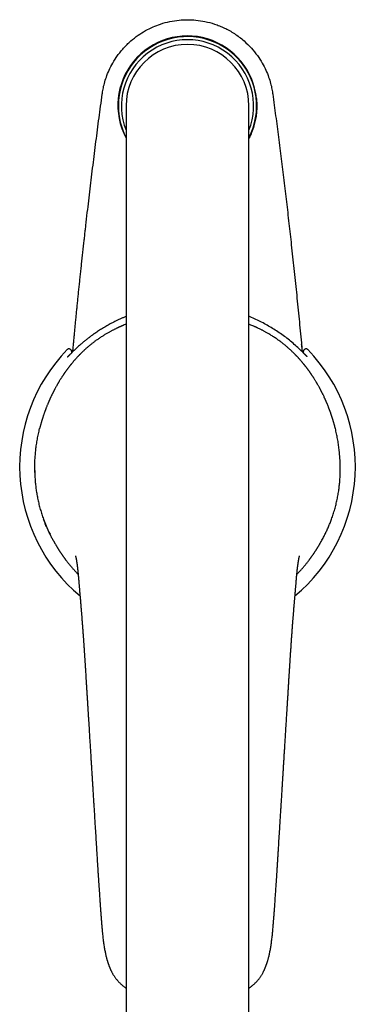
# Model space of a CAD drawing. Header units: millimetres. Extents: x 8 to 823, y 12 to 829.
# Tile 2 of 22: x 400 to 454, y 277 to 437. Entities that reach past the tile are written whole.
import ezdxf

# ---------------------------------------------------------------- set-up
doc = ezdxf.new("R2010")
doc.units = ezdxf.units.MM

msp = doc.modelspace()

# ---------------------------------------------------------------- linework, layer by layer
at = {"color": 7, "linetype": 'Continuous', "lineweight": 30}
for p, q in [((417, 422.57), (417, 187.48)), ((437, 187.48), (437, 422.57)), ((445.54, 383.86), (445.54, 383.87)), ((408.12, 382.74), (408.12, 382.45)), ((408.34, 382.63), (408.34, 382.63)), ((408.39, 383.21), (408.39, 383.2)), ((445.6, 383.22), (445.6, 383.22)), ((445.61, 383.2), (445.61, 383.2)), ((445.88, 382.45), (445.88, 382.74)), ((402.35, 366.92), (402.35, 366.87)), ((402.15, 363.4), (402.16, 363.07)), ((402.16, 363.07), (402.17, 362.6)), ((451.84, 363.03), (451.84, 363.07)), ((451.83, 362.6), (451.83, 362.65)), ((403.58, 355.48), (403.58, 355.48)), ((450.42, 355.48), (450.42, 355.48)), ((409.25, 346.11), (409.25, 346.12)), ((444.75, 346.1), (444.75, 346.13)), ((410.5, 329.41), (410.5, 329.41)), ((443.5, 329.41), (443.5, 329.41))]:
    msp.add_line(p, q, dxfattribs=at)
at = {"color": 7, "linetype": 'Continuous', "lineweight": 30, "flags": 128}
for points in [[(445.54, 383.86), (445.58, 383.49), (445.61, 383.2)], [(408.31, 382.63), (408.31, 382.63), (408.31, 382.63)]]:
    msp.add_lwpolyline(points, dxfattribs=at)
at = {"color": 7, "linetype": 'Continuous', "lineweight": 30}
for centre, radius, start, end in [((426.97, 422.65), 11.29, 5.6733, 207.9537), ((427, 422.57), 11.25, 332.734, 180), ((427, 422.57), 10.75, 338.4711, 201.5289), ((427, 422.57), 10, 0, 180), ((427, 422.57), 11.25, 180, 207.266), ((427, 363.97), 27.3, 135.7902, 230.1733), ((427, 363.97), 27.3, 309.8257, 44.2098)]:
    msp.add_arc(centre, radius, start, end, dxfattribs=at)
for points, knots in [([(413.13, 424.46), (413.17, 424.74), (413.26, 425.33), (413.48, 426.27), (413.8, 427.3), (414.25, 428.41), (414.85, 429.58), (415.49, 430.57), (416.09, 431.36), (416.6, 431.96), (417.17, 432.55), (417.94, 433.27), (418.93, 434.05), (420.14, 434.81), (421.36, 435.41), (422.69, 435.92), (424.1, 436.3), (425.58, 436.53), (427, 436.6), (428.41, 436.53), (429.89, 436.3), (431.16, 435.96), (432.21, 435.58), (433.02, 435.22), (433.83, 434.81), (434.64, 434.32), (435.44, 433.76), (436.38, 432.99), (437.39, 432), (438.37, 430.79), (439.15, 429.58), (439.75, 428.41), (440.2, 427.3), (440.52, 426.27), (440.74, 425.33), (440.83, 424.74), (440.87, 424.46)], [0, 0, 0, 0, 0.020967, 0.044872, 0.071715, 0.101496, 0.134213, 0.169866, 0.1888, 0.20847, 0.228874, 0.250012, 0.287159, 0.322617, 0.356388, 0.38847, 0.428611, 0.465752, 0.499893, 0.534031, 0.571167, 0.611301, 0.632501, 0.654451, 0.677152, 0.700602, 0.724803, 0.749754, 0.791355, 0.830009, 0.865714, 0.898471, 0.928278, 0.955136, 0.979043, 1, 1, 1, 1]), ([(408.34, 382.66), (408.35, 382.75), (408.38, 383.08), (408.44, 383.66), (408.51, 384.42), (408.58, 385.18), (408.66, 385.95), (408.73, 386.73), (408.81, 387.53), (408.89, 388.35), (408.97, 389.18), (409.06, 390.03), (409.14, 390.89), (409.23, 391.76), (409.32, 392.65), (409.42, 393.54), (409.51, 394.45), (409.61, 395.37), (409.71, 396.31), (409.81, 397.25), (409.92, 398.21), (410.02, 399.18), (410.12, 400.12), (410.23, 401.02), (410.31, 401.74), (410.36, 402.2), (410.38, 402.39), (410.39, 402.45), (410.39, 402.52), (410.4, 402.59), (410.43, 402.8), (410.53, 403.69), (410.77, 405.84), (411.16, 409.1), (411.63, 412.94), (412.11, 416.78), (412.61, 420.62), (412.96, 423.18), (413.13, 424.46)], [0, 0, 0, 0, 0.005971, 0.023808, 0.041942, 0.060041, 0.078426, 0.097096, 0.116053, 0.135692, 0.155629, 0.175864, 0.196396, 0.217227, 0.238355, 0.259781, 0.281505, 0.303527, 0.325847, 0.348465, 0.371381, 0.394595, 0.418106, 0.438622, 0.459359, 0.46966, 0.471284, 0.472909, 0.474535, 0.476163, 0.477687, 0.489979, 0.539865, 0.631892, 0.723919, 0.815946, 0.907973, 1, 1, 1, 1]), ([(438.21, 423.76), (438.24, 423.47), (438.28, 422.87), (438.27, 421.98), (438.19, 421.1), (438.03, 420.21), (437.79, 419.27), (437.46, 418.29), (437.15, 417.64), (437, 417.32)], [0, 0, 0, 0, 0.1343098, 0.2679185, 0.4016535, 0.5363397, 0.6727849, 0.8421053, 1, 1, 1, 1]), ([(440.87, 424.46), (441.03, 423.3), (441.34, 420.97), (441.8, 417.48), (442.24, 413.99), (442.67, 410.49), (443.09, 407), (443.5, 403.5), (443.9, 399.89), (444.31, 396.16), (444.71, 392.31), (445.1, 388.45), (445.42, 385.24), (445.59, 383.31), (445.65, 382.67)], [0, 0, 0, 0, 0.083668, 0.167336, 0.251005, 0.334673, 0.418341, 0.502009, 0.585671, 0.677699, 0.769731, 0.861767, 0.953808, 1, 1, 1, 1]), ([(417, 387.12), (416.95, 387.1), (416.8, 387.04), (416.63, 386.97), (416.47, 386.91), (416.39, 386.87), (416.3, 386.83), (416.21, 386.8), (416.13, 386.76), (416.06, 386.73), (416, 386.7), (415.95, 386.68), (415.91, 386.66), (415.87, 386.64), (415.82, 386.62), (415.75, 386.59), (415.68, 386.55), (415.59, 386.52), (415.48, 386.46), (415.34, 386.39), (415.17, 386.31), (415, 386.23), (414.83, 386.14), (414.66, 386.05), (414.48, 385.96), (414.3, 385.85), (414.1, 385.74), (413.89, 385.62), (413.67, 385.5), (413.44, 385.36), (413.21, 385.21), (412.97, 385.06), (412.73, 384.9), (412.5, 384.74), (412.28, 384.59), (412.06, 384.44), (411.85, 384.28), (411.65, 384.13), (411.46, 383.98), (411.27, 383.82), (411.08, 383.67), (410.9, 383.52), (410.73, 383.37), (410.56, 383.23), (410.41, 383.09), (410.26, 382.96), (410.12, 382.83), (409.99, 382.7), (409.87, 382.59), (409.75, 382.47), (409.66, 382.38), (409.59, 382.32), (409.55, 382.28), (409.52, 382.24), (409.48, 382.2), (409.45, 382.17), (409.42, 382.14), (409.39, 382.12), (409.37, 382.09), (409.33, 382.05), (409.28, 382), (409.22, 381.94), (409.15, 381.86), (409.05, 381.76), (408.94, 381.64), (408.84, 381.53), (408.75, 381.42), (408.65, 381.32), (408.57, 381.22), (408.47, 381.11), (408.38, 381), (408.28, 380.88), (408.19, 380.77), (408.11, 380.68), (408.06, 380.61), (408.02, 380.56), (407.98, 380.52), (407.95, 380.48), (407.93, 380.45), (407.91, 380.43), (407.9, 380.42), (407.88, 380.39), (407.86, 380.36), (407.83, 380.33), (407.8, 380.28), (407.75, 380.23), (407.7, 380.17), (407.65, 380.1), (407.6, 380.03), (407.53, 379.94), (407.46, 379.84), (407.37, 379.73), (407.3, 379.62), (407.23, 379.53), (407.17, 379.45), (407.12, 379.37), (407.07, 379.3), (407.02, 379.23), (406.98, 379.18), (406.95, 379.14), (406.92, 379.09), (406.89, 379.05), (406.87, 379.01), (406.85, 378.98), (406.84, 378.97), (406.83, 378.95), (406.81, 378.93), (406.79, 378.89), (406.76, 378.85), (406.72, 378.79), (406.67, 378.71), (406.61, 378.62), (406.53, 378.51), (406.45, 378.38), (406.36, 378.24), (406.25, 378.06), (406.16, 377.92), (406.1, 377.82), (406.07, 377.77), (406.05, 377.72), (406.02, 377.68), (406, 377.65), (405.99, 377.63), (405.98, 377.61), (405.97, 377.59), (405.95, 377.57), (405.94, 377.54), (405.92, 377.51), (405.9, 377.47), (405.87, 377.42), (405.84, 377.37), (405.81, 377.31), (405.75, 377.22), (405.68, 377.09), (405.59, 376.93), (405.51, 376.78), (405.43, 376.64), (405.37, 376.52), (405.32, 376.42), (405.28, 376.34), (405.24, 376.27), (405.2, 376.2), (405.17, 376.13), (405.14, 376.08), (405.12, 376.03), (405.09, 375.98), (405.06, 375.91), (405.01, 375.82), (404.96, 375.7), (404.89, 375.56), (404.82, 375.42), (404.76, 375.29), (404.7, 375.16), (404.65, 375.06), (404.61, 374.97), (404.58, 374.89), (404.55, 374.82), (404.52, 374.77), (404.5, 374.72), (404.48, 374.68), (404.46, 374.64), (404.44, 374.58), (404.41, 374.51), (404.38, 374.43), (404.34, 374.34), (404.28, 374.21), (404.22, 374.06), (404.14, 373.87), (404.08, 373.72), (404.04, 373.6), (404, 373.52), (403.97, 373.44), (403.95, 373.37), (403.92, 373.3), (403.9, 373.25), (403.89, 373.21), (403.87, 373.17), (403.86, 373.14), (403.84, 373.09), (403.83, 373.04), (403.8, 372.98), (403.78, 372.91), (403.75, 372.84), (403.72, 372.74), (403.67, 372.61), (403.62, 372.46), (403.57, 372.32), (403.53, 372.18), (403.49, 372.06), (403.46, 371.96), (403.43, 371.89), (403.41, 371.84), (403.4, 371.79), (403.39, 371.74), (403.37, 371.71), (403.36, 371.67), (403.35, 371.62), (403.33, 371.56), (403.31, 371.49), (403.29, 371.41), (403.26, 371.33), (403.24, 371.24), (403.21, 371.16), (403.17, 371.03), (403.13, 370.87), (403.08, 370.68), (403.03, 370.52), (403, 370.39), (402.98, 370.31), (402.97, 370.27), (402.97, 370.26)], [0, 0, 0, 0, 0.00671, 0.02045, 0.024394, 0.028365, 0.032363, 0.036387, 0.040352, 0.043722, 0.046498, 0.048679, 0.050267, 0.052079, 0.054528, 0.057614, 0.061319, 0.065186, 0.06902, 0.077119, 0.085063, 0.092855, 0.100497, 0.108197, 0.1164, 0.125125, 0.134375, 0.144152, 0.154457, 0.165093, 0.176242, 0.187903, 0.200077, 0.210526, 0.221325, 0.23228, 0.242882, 0.253109, 0.262962, 0.272443, 0.282443, 0.291998, 0.301111, 0.309786, 0.318026, 0.326297, 0.334092, 0.34142, 0.3484, 0.355123, 0.361589, 0.363962, 0.366298, 0.368598, 0.37083, 0.372757, 0.374332, 0.375594, 0.377316, 0.379623, 0.382515, 0.385993, 0.390056, 0.396817, 0.403513, 0.409943, 0.416108, 0.422009, 0.427644, 0.433015, 0.439968, 0.44652, 0.452846, 0.458951, 0.461615, 0.464234, 0.466805, 0.469015, 0.470661, 0.471447, 0.472394, 0.473674, 0.475289, 0.477237, 0.47952, 0.4827, 0.486362, 0.490358, 0.494235, 0.497961, 0.504843, 0.511144, 0.516669, 0.521653, 0.526095, 0.530182, 0.53435, 0.538617, 0.540909, 0.543228, 0.545576, 0.54795, 0.550079, 0.551631, 0.552649, 0.553331, 0.55418, 0.556213, 0.558879, 0.562178, 0.566111, 0.570679, 0.5773, 0.584177, 0.591305, 0.601407, 0.611977, 0.614823, 0.617609, 0.620042, 0.622097, 0.623775, 0.625076, 0.625999, 0.626873, 0.628029, 0.629467, 0.631188, 0.633191, 0.635914, 0.638941, 0.641942, 0.644886, 0.654049, 0.662608, 0.670562, 0.677984, 0.685269, 0.689313, 0.693333, 0.697327, 0.701283, 0.7049, 0.707415, 0.709814, 0.712622, 0.715877, 0.71958, 0.727002, 0.734413, 0.741705, 0.74888, 0.755936, 0.760819, 0.765317, 0.769426, 0.773147, 0.775797, 0.778145, 0.780111, 0.781959, 0.785065, 0.788726, 0.792943, 0.797716, 0.803018, 0.812265, 0.821833, 0.831725, 0.8357, 0.839725, 0.843778, 0.847483, 0.850703, 0.853438, 0.855391, 0.857008, 0.858804, 0.861019, 0.863651, 0.866643, 0.870039, 0.873717, 0.877318, 0.885494, 0.893106, 0.900153, 0.906639, 0.91275, 0.918576, 0.921224, 0.923808, 0.926285, 0.928381, 0.930059, 0.931945, 0.934308, 0.937149, 0.940468, 0.944265, 0.948448, 0.95273, 0.956948, 0.961102, 0.970733, 0.98, 0.988902, 0.994016, 0.998758, 1, 1, 1, 1]), ([(417, 388.39), (416.99, 388.38), (416.84, 388.32), (416.53, 388.19), (416.08, 387.99), (415.63, 387.78), (415.21, 387.58), (414.82, 387.38), (414.44, 387.18), (414.08, 386.98), (413.71, 386.77), (413.36, 386.56), (413.02, 386.35), (412.69, 386.15), (412.38, 385.95), (412.15, 385.79), (411.99, 385.68), (411.89, 385.61), (411.78, 385.54), (411.67, 385.46), (411.55, 385.37), (411.42, 385.28), (411.28, 385.17), (411.12, 385.06), (410.95, 384.93), (410.77, 384.79), (410.59, 384.65), (410.39, 384.49), (410.19, 384.33), (409.97, 384.15), (409.75, 383.96), (409.53, 383.77), (409.29, 383.56), (409.05, 383.34), (408.81, 383.11), (408.59, 382.9), (408.45, 382.76), (408.39, 382.71)], [0, 0, 0, 0, 0.001986, 0.049347, 0.096707, 0.144067, 0.191428, 0.231934, 0.272439, 0.312944, 0.353449, 0.393636, 0.431892, 0.468889, 0.504626, 0.539106, 0.549882, 0.561236, 0.573601, 0.586977, 0.601364, 0.616762, 0.633171, 0.652389, 0.672832, 0.694498, 0.717388, 0.741504, 0.766844, 0.79341, 0.821203, 0.850222, 0.880469, 0.911373, 0.943462, 0.976739, 1, 1, 1, 1]), ([(445.69, 382.63), (445.45, 382.87), (444.95, 383.35), (444.18, 384.03), (443.38, 384.69), (442.56, 385.31), (441.72, 385.9), (440.85, 386.45), (439.96, 386.97), (439.06, 387.46), (438.13, 387.91), (437.44, 388.22), (437.06, 388.37), (437, 388.39)], [0, 0, 0, 0, 0.09852, 0.19686, 0.295056, 0.393139, 0.491142, 0.589093, 0.687021, 0.784954, 0.882921, 0.980949, 1, 1, 1, 1]), ([(451.03, 370.26), (451.03, 370.28), (451.01, 370.33), (450.99, 370.43), (450.96, 370.56), (450.92, 370.71), (450.87, 370.87), (450.82, 371.06), (450.77, 371.21), (450.74, 371.33), (450.72, 371.4), (450.7, 371.47), (450.68, 371.53), (450.66, 371.59), (450.65, 371.64), (450.63, 371.68), (450.62, 371.71), (450.61, 371.75), (450.6, 371.79), (450.58, 371.84), (450.57, 371.89), (450.55, 371.96), (450.52, 372.04), (450.48, 372.15), (450.45, 372.25), (450.42, 372.34), (450.39, 372.43), (450.36, 372.53), (450.32, 372.63), (450.29, 372.73), (450.25, 372.84), (450.21, 372.94), (450.18, 373.02), (450.16, 373.08), (450.14, 373.13), (450.13, 373.17), (450.11, 373.21), (450.1, 373.25), (450.08, 373.3), (450.06, 373.36), (450.03, 373.43), (450, 373.51), (449.97, 373.59), (449.93, 373.69), (449.88, 373.81), (449.83, 373.94), (449.77, 374.08), (449.72, 374.2), (449.68, 374.31), (449.64, 374.39), (449.61, 374.46), (449.59, 374.52), (449.56, 374.57), (449.54, 374.62), (449.53, 374.66), (449.51, 374.7), (449.49, 374.75), (449.46, 374.81), (449.43, 374.88), (449.39, 374.97), (449.35, 375.05), (449.29, 375.19), (449.2, 375.37), (449.12, 375.55), (449.05, 375.69), (449.01, 375.78), (448.97, 375.86), (448.93, 375.93), (448.9, 375.99), (448.88, 376.04), (448.86, 376.08), (448.83, 376.13), (448.81, 376.18), (448.77, 376.24), (448.74, 376.31), (448.69, 376.4), (448.64, 376.51), (448.57, 376.63), (448.5, 376.76), (448.43, 376.9), (448.35, 377.04), (448.26, 377.19), (448.19, 377.32), (448.14, 377.41), (448.11, 377.47), (448.08, 377.51), (448.05, 377.55), (448.04, 377.58), (448.02, 377.61), (448.01, 377.63), (447.99, 377.66), (447.96, 377.71), (447.93, 377.76), (447.87, 377.86), (447.79, 378), (447.68, 378.18), (447.58, 378.33), (447.51, 378.45), (447.44, 378.54), (447.39, 378.63), (447.33, 378.72), (447.28, 378.79), (447.24, 378.85), (447.21, 378.89), (447.19, 378.93), (447.17, 378.96), (447.16, 378.98), (447.14, 379), (447.12, 379.03), (447.09, 379.07), (447.07, 379.11), (447.04, 379.15), (447, 379.21), (446.94, 379.29), (446.88, 379.38), (446.82, 379.46), (446.76, 379.54), (446.7, 379.62), (446.63, 379.72), (446.56, 379.82), (446.48, 379.93), (446.39, 380.04), (446.32, 380.13), (446.26, 380.22), (446.21, 380.27), (446.17, 380.32), (446.14, 380.36), (446.12, 380.39), (446.1, 380.42), (446.08, 380.44), (446.07, 380.45), (446.05, 380.47), (446.03, 380.5), (446.01, 380.53), (445.97, 380.58), (445.9, 380.66), (445.82, 380.76), (445.73, 380.87), (445.64, 380.98), (445.54, 381.09), (445.45, 381.2), (445.36, 381.3), (445.29, 381.39), (445.2, 381.48), (445.12, 381.57), (445.03, 381.67), (444.93, 381.77), (444.85, 381.86), (444.78, 381.93), (444.73, 381.99), (444.68, 382.04), (444.65, 382.07), (444.62, 382.1), (444.59, 382.13), (444.57, 382.16), (444.54, 382.18), (444.47, 382.25), (444.37, 382.36), (444.23, 382.49), (444.11, 382.61), (443.99, 382.73), (443.86, 382.84), (443.73, 382.97), (443.58, 383.1), (443.43, 383.24), (443.25, 383.39), (443.07, 383.55), (442.87, 383.71), (442.67, 383.88), (442.45, 384.05), (442.23, 384.22), (442, 384.39), (441.76, 384.56), (441.52, 384.73), (441.27, 384.9), (441.02, 385.07), (440.75, 385.24), (440.5, 385.39), (440.26, 385.54), (440.03, 385.67), (439.82, 385.79), (439.62, 385.9), (439.44, 386), (439.26, 386.09), (439.1, 386.18), (438.91, 386.27), (438.69, 386.38), (438.5, 386.47), (438.37, 386.53), (438.29, 386.57), (438.22, 386.6), (438.16, 386.63), (438.12, 386.65), (438.09, 386.66), (438.06, 386.68), (438.03, 386.69), (437.98, 386.71), (437.94, 386.73), (437.88, 386.76), (437.71, 386.83), (437.48, 386.93), (437.21, 387.04), (437.06, 387.1), (437, 387.12)], [0, 0, 0, 0, 0.002304, 0.008028, 0.014174, 0.020508, 0.029236, 0.038286, 0.047659, 0.051429, 0.055141, 0.058509, 0.061521, 0.064175, 0.066473, 0.068573, 0.070249, 0.071948, 0.074053, 0.076491, 0.079009, 0.081587, 0.08647, 0.091553, 0.096854, 0.101156, 0.105692, 0.110462, 0.115464, 0.1207, 0.126168, 0.131705, 0.135169, 0.138152, 0.140655, 0.142679, 0.144397, 0.14646, 0.148932, 0.152121, 0.155803, 0.159875, 0.163937, 0.167948, 0.174984, 0.181857, 0.18857, 0.195121, 0.201461, 0.205096, 0.208429, 0.211461, 0.214191, 0.216619, 0.218747, 0.220665, 0.222915, 0.226291, 0.230102, 0.234334, 0.238985, 0.244053, 0.255517, 0.26729, 0.271999, 0.276756, 0.28136, 0.2854, 0.288218, 0.290668, 0.292815, 0.295111, 0.297643, 0.30128, 0.304999, 0.30874, 0.315299, 0.321924, 0.32865, 0.335799, 0.343449, 0.351599, 0.360247, 0.363528, 0.366531, 0.369076, 0.371163, 0.372794, 0.373967, 0.375105, 0.376787, 0.379012, 0.38178, 0.385072, 0.395091, 0.404702, 0.413904, 0.419231, 0.424411, 0.429437, 0.433988, 0.437906, 0.441136, 0.443755, 0.445763, 0.447162, 0.447955, 0.449206, 0.450913, 0.453022, 0.455172, 0.457298, 0.459403, 0.465072, 0.470571, 0.474436, 0.478675, 0.483396, 0.488597, 0.49428, 0.500016, 0.506171, 0.51274, 0.516448, 0.51969, 0.522469, 0.524783, 0.526457, 0.527761, 0.528696, 0.529566, 0.530704, 0.53211, 0.53378, 0.535557, 0.541068, 0.546773, 0.552672, 0.558764, 0.565164, 0.572002, 0.576854, 0.581904, 0.587153, 0.592601, 0.598247, 0.604093, 0.609939, 0.613649, 0.616877, 0.619624, 0.621889, 0.623673, 0.624969, 0.626326, 0.628022, 0.630055, 0.638188, 0.646766, 0.653167, 0.659799, 0.66677, 0.674158, 0.681969, 0.690723, 0.699966, 0.709702, 0.719936, 0.730672, 0.741914, 0.752978, 0.764496, 0.776469, 0.788407, 0.79992, 0.813045, 0.825571, 0.8375, 0.848832, 0.859569, 0.869712, 0.878733, 0.887231, 0.895208, 0.902808, 0.910515, 0.921559, 0.932905, 0.936535, 0.940187, 0.94348, 0.946207, 0.948368, 0.949565, 0.950734, 0.95228, 0.954207, 0.956517, 0.959209, 0.962275, 0.979549, 0.99195, 1, 1, 1, 1]), ([(408.12, 382.74), (408.12, 382.77), (408.11, 382.84), (408.06, 382.95), (407.98, 383.04), (407.87, 383.11), (407.74, 383.14), (407.62, 383.12), (407.51, 383.08), (407.46, 383.03), (407.43, 383.01)], [0, 0, 0, 0, 0.105857, 0.226558, 0.359677, 0.5, 0.640323, 0.773442, 0.894143, 1, 1, 1, 1]), ([(408.31, 382.63), (408.27, 382.59), (408.21, 382.53), (408.11, 382.43), (408.02, 382.34), (407.92, 382.24), (407.83, 382.15), (407.75, 382.08), (407.69, 382.01), (407.63, 381.95), (407.58, 381.91), (407.53, 381.86), (407.49, 381.83), (407.47, 381.81), (407.45, 381.8), (407.45, 381.79), (407.44, 381.79), (407.44, 381.79)], [0, 0, 0, 0, 0.082885, 0.166232, 0.24972, 0.33313, 0.416374, 0.499528, 0.562022, 0.624581, 0.687181, 0.750042, 0.812899, 0.875292, 0.916767, 0.958275, 1, 1, 1, 1]), ([(408.39, 383.21), (408.39, 383.21), (408.39, 383.2), (408.39, 383.19), (408.39, 383.18), (408.39, 383.17)], [0, 0, 0, 0, 0.032259, 0.51754, 1, 1, 1, 1]), ([(408.39, 383.2), (408.39, 383.2), (408.39, 383.2), (408.39, 383.2), (408.39, 383.2), (408.39, 383.19), (408.39, 383.19), (408.39, 383.19), (408.39, 383.19), (408.39, 383.18)], [0, 0, 0, 0, 0.071009, 0.131329, 0.363745, 0.597831, 0.659933, 0.729229, 1, 1, 1, 1]), ([(445.6, 383.31), (445.6, 383.31), (445.6, 383.31), (445.6, 383.31), (445.6, 383.31), (445.6, 383.31), (445.6, 383.31)], [0, 0, 0, 0, 0.331038, 0.705656, 0.870489, 1, 1, 1, 1]), ([(445.61, 383.21), (445.61, 383.21), (445.61, 383.21), (445.61, 383.21), (445.61, 383.21)], [0, 0, 0, 0, 0.577995, 1, 1, 1, 1]), ([(446.48, 381.85), (446.48, 381.85), (446.48, 381.85), (446.48, 381.86), (446.47, 381.86), (446.46, 381.87), (446.44, 381.89), (446.41, 381.92), (446.38, 381.95), (446.35, 381.98), (446.31, 382.01), (446.29, 382.04), (446.26, 382.06), (446.24, 382.08), (446.22, 382.1), (446.2, 382.13), (446.17, 382.16), (446.13, 382.19), (446.09, 382.24), (446.03, 382.29), (445.96, 382.36), (445.88, 382.44), (445.79, 382.53), (445.73, 382.6), (445.69, 382.63)], [0, 0, 0, 0, 0.005089, 0.020157, 0.036574, 0.074077, 0.118003, 0.168244, 0.223624, 0.274512, 0.318409, 0.35523, 0.384932, 0.401996, 0.424216, 0.45278, 0.487719, 0.529077, 0.576905, 0.642908, 0.718346, 0.803179, 0.897205, 1, 1, 1, 1]), ([(446.57, 383.01), (446.54, 383.03), (446.49, 383.08), (446.38, 383.12), (446.26, 383.14), (446.13, 383.11), (446.02, 383.04), (445.94, 382.95), (445.89, 382.84), (445.88, 382.77), (445.88, 382.74)], [0, 0, 0, 0, 0.105857, 0.226558, 0.359677, 0.5, 0.640323, 0.773442, 0.894143, 1, 1, 1, 1]), ([(402.16, 363.07), (402.16, 363.2), (402.15, 363.47), (402.15, 363.87), (402.16, 364.28), (402.17, 364.69), (402.19, 365.11), (402.22, 365.52), (402.25, 365.93), (402.29, 366.35), (402.33, 366.77), (402.38, 367.19), (402.44, 367.62), (402.51, 368.05), (402.58, 368.48), (402.66, 368.91), (402.75, 369.34), (402.85, 369.76), (402.92, 370.07), (402.96, 370.23), (402.97, 370.26)], [0, 0, 0, 0, 0.058555, 0.117059, 0.175523, 0.23396, 0.29238, 0.349752, 0.407131, 0.464528, 0.521955, 0.58047, 0.639043, 0.697688, 0.75642, 0.815255, 0.873155, 0.931187, 0.989368, 1, 1, 1, 1]), ([(451.84, 363.07), (451.84, 363.2), (451.85, 363.47), (451.85, 363.88), (451.84, 364.29), (451.83, 364.71), (451.81, 365.12), (451.78, 365.54), (451.75, 365.95), (451.71, 366.37), (451.67, 366.79), (451.61, 367.21), (451.55, 367.64), (451.49, 368.07), (451.41, 368.5), (451.33, 368.92), (451.25, 369.35), (451.15, 369.77), (451.08, 370.07), (451.04, 370.24), (451.03, 370.26)], [0, 0, 0, 0, 0.0591517, 0.1181743, 0.1770816, 0.2358873, 0.294605, 0.3522014, 0.4097381, 0.4672277, 0.5246828, 0.58316, 0.6416282, 0.7001012, 0.7585931, 0.8171185, 0.8746461, 0.9322353, 0.9899015, 1, 1, 1, 1]), ([(451.84, 363.07), (451.84, 363.21), (451.85, 363.5), (451.85, 363.94), (451.84, 364.38), (451.82, 364.82), (451.8, 365.26), (451.77, 365.71), (451.73, 366.16), (451.69, 366.58), (451.66, 366.86), (451.64, 366.98)], [0, 0, 0, 0, 0.114125, 0.227989, 0.34162, 0.45505, 0.568309, 0.681433, 0.794452, 0.907399, 1, 1, 1, 1]), ([(451.83, 362.6), (451.83, 362.67), (451.84, 362.83), (451.84, 362.99), (451.84, 363.07)], [0, 0, 0, 0, 0.500153, 1, 1, 1, 1]), ([(402.17, 362.6), (402.18, 362.47), (402.19, 362.22), (402.21, 361.83), (402.24, 361.44), (402.28, 361.05), (402.33, 360.66), (402.38, 360.26), (402.44, 359.87), (402.5, 359.48), (402.58, 359.08), (402.66, 358.68), (402.75, 358.27), (402.84, 357.87), (402.95, 357.46), (403.06, 357.06), (403.18, 356.66), (403.3, 356.26), (403.43, 355.87), (403.53, 355.61), (403.58, 355.48)], [0, 0, 0, 0, 0.055921, 0.111776, 0.167581, 0.22335, 0.279099, 0.333847, 0.388602, 0.443376, 0.498182, 0.554027, 0.60993, 0.665904, 0.721962, 0.77812, 0.833386, 0.888778, 0.944311, 1, 1, 1, 1]), ([(450.42, 355.48), (450.47, 355.61), (450.57, 355.87), (450.7, 356.27), (450.83, 356.67), (450.95, 357.07), (451.06, 357.47), (451.16, 357.87), (451.25, 358.27), (451.34, 358.67), (451.42, 359.06), (451.5, 359.46), (451.56, 359.87), (451.62, 360.27), (451.67, 360.67), (451.72, 361.06), (451.76, 361.45), (451.79, 361.84), (451.81, 362.22), (451.82, 362.48), (451.83, 362.6)], [0, 0, 0, 0, 0.05614, 0.112192, 0.168168, 0.224082, 0.279947, 0.334782, 0.389597, 0.444406, 0.499223, 0.555056, 0.61092, 0.66683, 0.722797, 0.778836, 0.83396, 0.889184, 0.944525, 1, 1, 1, 1]), ([(403.58, 355.48), (403.65, 355.3), (403.78, 354.94), (404, 354.4), (404.23, 353.88), (404.44, 353.41), (404.58, 353.13), (404.64, 353.02)], [0, 0, 0, 0, 0.215573, 0.431005, 0.646314, 0.861515, 1, 1, 1, 1]), ([(405.37, 351.66), (405.32, 351.73), (405.18, 351.98), (404.95, 352.4), (404.69, 352.91), (404.44, 353.41), (404.21, 353.92), (403.98, 354.43), (403.77, 354.95), (403.64, 355.3), (403.58, 355.48)], [0, 0, 0, 0, 0.061653, 0.205821, 0.338022, 0.470274, 0.602587, 0.734971, 0.867438, 1, 1, 1, 1]), ([(448.64, 351.66), (448.66, 351.7), (448.8, 351.94), (449.04, 352.39), (449.36, 353), (449.65, 353.6), (449.93, 354.22), (450.19, 354.84), (450.34, 355.26), (450.42, 355.48)], [0, 0, 0, 0, 0.030625, 0.199733, 0.359348, 0.519152, 0.679175, 0.839447, 1, 1, 1, 1]), ([(405.21, 351.93), (405.21, 351.93), (405.21, 351.93), (405.21, 351.93), (405.22, 351.92), (405.22, 351.92), (405.22, 351.91), (405.23, 351.89), (405.24, 351.88), (405.25, 351.87), (405.26, 351.85), (405.27, 351.83), (405.28, 351.8), (405.3, 351.76), (405.32, 351.73), (405.34, 351.69), (405.38, 351.62), (405.44, 351.52), (405.52, 351.39), (405.59, 351.27), (405.65, 351.17), (405.7, 351.07), (405.75, 351), (405.78, 350.94), (405.81, 350.9), (405.83, 350.87), (405.84, 350.84), (405.86, 350.81), (405.88, 350.78), (405.92, 350.73), (405.95, 350.67), (406, 350.6), (406.04, 350.52), (406.1, 350.44), (406.15, 350.35), (406.22, 350.25), (406.28, 350.16), (406.34, 350.07), (406.4, 349.98), (406.45, 349.9), (406.51, 349.82), (406.56, 349.75), (406.6, 349.69), (406.63, 349.65), (406.65, 349.61), (406.67, 349.58), (406.69, 349.55), (406.71, 349.53), (406.73, 349.5), (406.75, 349.47), (406.78, 349.43), (406.82, 349.37), (406.86, 349.32), (406.9, 349.26), (406.95, 349.19), (407, 349.13), (407.04, 349.07), (407.13, 348.95), (407.26, 348.77), (407.44, 348.55), (407.61, 348.33), (407.78, 348.12), (407.95, 347.92), (408.11, 347.72), (408.28, 347.53), (408.46, 347.33), (408.64, 347.13), (408.83, 346.92), (409.02, 346.72), (409.15, 346.59), (409.21, 346.53)], [0, 0, 0, 0, 0.011724, 0.020842, 0.030125, 0.039575, 0.048349, 0.055946, 0.060176, 0.064075, 0.067721, 0.071207, 0.076523, 0.082068, 0.087696, 0.09336, 0.099062, 0.121856, 0.142815, 0.164837, 0.180254, 0.196264, 0.212861, 0.220235, 0.226725, 0.232331, 0.237052, 0.241169, 0.247684, 0.256154, 0.266579, 0.278942, 0.291773, 0.30411, 0.3225, 0.339672, 0.355626, 0.371369, 0.386005, 0.400426, 0.414696, 0.428816, 0.436657, 0.444443, 0.45127, 0.456544, 0.460262, 0.463719, 0.468469, 0.474515, 0.481856, 0.490683, 0.500859, 0.51175, 0.522537, 0.533216, 0.543787, 0.554252, 0.595632, 0.635282, 0.673235, 0.709523, 0.744388, 0.779465, 0.815114, 0.851138, 0.887749, 0.924959, 0.962778, 1, 1, 1, 1]), ([(444.79, 346.53), (444.81, 346.55), (444.88, 346.62), (444.99, 346.74), (445.13, 346.88), (445.27, 347.03), (445.41, 347.18), (445.55, 347.34), (445.7, 347.5), (445.86, 347.69), (446.02, 347.88), (446.17, 348.06), (446.31, 348.24), (446.44, 348.4), (446.56, 348.55), (446.67, 348.68), (446.76, 348.8), (446.84, 348.91), (446.91, 349.01), (446.98, 349.1), (447.05, 349.19), (447.11, 349.27), (447.16, 349.34), (447.19, 349.39), (447.23, 349.44), (447.26, 349.49), (447.29, 349.53), (447.31, 349.56), (447.33, 349.59), (447.35, 349.61), (447.38, 349.65), (447.41, 349.7), (447.45, 349.76), (447.5, 349.82), (447.55, 349.9), (447.61, 349.99), (447.68, 350.1), (447.76, 350.21), (447.82, 350.32), (447.89, 350.41), (447.94, 350.5), (447.99, 350.58), (448.03, 350.64), (448.05, 350.68), (448.08, 350.72), (448.11, 350.76), (448.13, 350.8), (448.15, 350.84), (448.17, 350.86), (448.18, 350.88), (448.2, 350.91), (448.22, 350.95), (448.25, 351), (448.29, 351.07), (448.34, 351.14), (448.38, 351.22), (448.43, 351.3), (448.48, 351.38), (448.52, 351.46), (448.57, 351.54), (448.61, 351.62), (448.65, 351.69), (448.69, 351.75), (448.72, 351.8), (448.73, 351.83), (448.75, 351.85), (448.76, 351.87), (448.76, 351.89), (448.77, 351.9), (448.77, 351.91), (448.78, 351.92), (448.78, 351.92), (448.79, 351.93), (448.79, 351.93), (448.79, 351.93), (448.79, 351.93)], [0, 0, 0, 0, 0.014994, 0.041166, 0.06842, 0.096758, 0.126111, 0.154984, 0.182768, 0.220495, 0.256017, 0.289337, 0.320459, 0.34939, 0.376135, 0.400701, 0.421315, 0.440117, 0.45712, 0.472623, 0.48897, 0.506686, 0.515495, 0.524607, 0.534024, 0.543441, 0.549875, 0.555343, 0.559844, 0.564072, 0.570772, 0.579358, 0.58983, 0.602188, 0.616043, 0.629518, 0.652022, 0.672528, 0.691036, 0.707547, 0.723197, 0.739654, 0.74705, 0.754601, 0.762307, 0.770169, 0.777637, 0.783532, 0.78797, 0.791169, 0.795185, 0.802386, 0.811828, 0.823511, 0.837432, 0.851939, 0.86572, 0.878786, 0.893149, 0.906589, 0.919142, 0.930828, 0.941222, 0.950189, 0.954157, 0.957794, 0.961185, 0.963893, 0.966924, 0.970379, 0.97433, 0.980443, 0.987588, 0.995811, 1, 1, 1, 1]), ([(449.28, 352.84), (449.28, 352.85), (449.28, 352.85), (449.28, 352.86), (449.28, 352.86)], [0, 0, 0, 0, 0.837017, 1, 1, 1, 1]), ([(408.78, 349.5), (408.78, 349.5), (408.78, 349.5), (408.78, 349.5), (408.78, 349.49), (408.78, 349.49), (408.79, 349.47), (408.79, 349.45), (408.8, 349.43), (408.8, 349.41), (408.81, 349.38), (408.82, 349.36), (408.82, 349.34), (408.82, 349.32), (408.83, 349.3), (408.83, 349.29), (408.84, 349.27), (408.84, 349.26), (408.84, 349.24), (408.85, 349.22), (408.85, 349.2), (408.85, 349.19), (408.86, 349.17), (408.86, 349.16), (408.86, 349.14), (408.87, 349.13), (408.87, 349.11), (408.87, 349.08), (408.88, 349.05), (408.89, 349.01), (408.9, 348.97), (408.9, 348.93), (408.91, 348.89), (408.92, 348.85), (408.92, 348.81), (408.93, 348.78), (408.94, 348.74), (408.94, 348.7), (408.95, 348.65), (408.96, 348.6), (408.97, 348.56), (408.97, 348.52), (408.98, 348.48), (408.98, 348.45), (408.99, 348.42), (408.99, 348.38), (409, 348.35), (409, 348.31), (409.01, 348.27), (409.02, 348.23), (409.02, 348.2), (409.02, 348.17), (409.03, 348.14), (409.03, 348.1), (409.04, 348.06), (409.05, 348.02), (409.05, 347.97), (409.06, 347.92), (409.07, 347.87), (409.07, 347.8), (409.08, 347.75), (409.09, 347.69), (409.1, 347.63), (409.1, 347.55), (409.12, 347.46), (409.13, 347.36), (409.14, 347.26), (409.15, 347.15), (409.16, 347.02), (409.18, 346.88), (409.19, 346.72), (409.21, 346.55), (409.22, 346.4), (409.24, 346.28), (409.24, 346.2), (409.25, 346.14), (409.25, 346.11), (409.25, 346.11)], [0, 0, 0, 0, 0.009607, 0.023435, 0.037702, 0.05209, 0.075194, 0.098537, 0.122135, 0.14675, 0.162487, 0.177103, 0.189964, 0.202121, 0.214291, 0.220593, 0.227335, 0.23457, 0.242857, 0.252352, 0.261442, 0.268998, 0.275018, 0.28091, 0.287441, 0.294968, 0.302958, 0.310741, 0.322958, 0.337249, 0.352312, 0.367248, 0.381525, 0.394504, 0.405156, 0.415336, 0.425784, 0.437696, 0.45133, 0.467042, 0.478853, 0.489141, 0.498229, 0.506774, 0.515427, 0.525144, 0.533384, 0.542449, 0.552343, 0.562583, 0.571171, 0.577338, 0.583803, 0.592423, 0.602785, 0.613483, 0.623583, 0.633085, 0.648556, 0.662258, 0.675091, 0.687203, 0.698974, 0.716629, 0.735524, 0.755913, 0.777807, 0.801212, 0.825972, 0.856545, 0.88808, 0.920615, 0.954187, 0.969606, 0.985187, 0.999556, 1, 1, 1, 1]), ([(444.75, 346.1), (444.75, 346.11), (444.75, 346.17), (444.76, 346.26), (444.77, 346.38), (444.79, 346.52), (444.8, 346.66), (444.81, 346.79), (444.83, 346.93), (444.84, 347.05), (444.85, 347.16), (444.86, 347.24), (444.87, 347.31), (444.87, 347.37), (444.88, 347.43), (444.89, 347.49), (444.89, 347.55), (444.9, 347.6), (444.91, 347.63), (444.91, 347.66), (444.91, 347.68), (444.91, 347.7), (444.92, 347.73), (444.92, 347.77), (444.93, 347.81), (444.93, 347.87), (444.94, 347.92), (444.95, 347.97), (444.95, 348.01), (444.96, 348.05), (444.97, 348.11), (444.98, 348.17), (444.99, 348.25), (444.99, 348.31), (445, 348.35), (445.01, 348.38), (445.01, 348.41), (445.02, 348.44), (445.02, 348.48), (445.03, 348.51), (445.03, 348.54), (445.04, 348.57), (445.04, 348.6), (445.04, 348.62), (445.05, 348.64), (445.05, 348.67), (445.06, 348.7), (445.06, 348.74), (445.07, 348.78), (445.08, 348.82), (445.08, 348.86), (445.09, 348.9), (445.1, 348.93), (445.1, 348.96), (445.11, 348.99), (445.11, 349.02), (445.12, 349.04), (445.12, 349.08), (445.13, 349.11), (445.14, 349.14), (445.14, 349.17), (445.15, 349.2), (445.15, 349.23), (445.16, 349.25), (445.17, 349.28), (445.17, 349.3), (445.18, 349.33), (445.18, 349.35), (445.19, 349.37), (445.19, 349.39), (445.2, 349.41), (445.2, 349.44), (445.21, 349.46), (445.21, 349.47), (445.22, 349.49), (445.22, 349.5), (445.22, 349.5), (445.22, 349.5), (445.22, 349.5)], [0, 0, 0, 0, 0.008856, 0.030276, 0.053391, 0.078238, 0.105224, 0.134432, 0.157977, 0.182774, 0.208815, 0.221521, 0.234501, 0.247753, 0.260879, 0.272542, 0.284916, 0.29485, 0.302351, 0.307425, 0.310561, 0.315548, 0.322392, 0.330897, 0.339306, 0.353812, 0.366469, 0.377284, 0.386478, 0.395853, 0.405812, 0.422692, 0.441789, 0.460654, 0.467981, 0.475456, 0.48308, 0.49125, 0.500518, 0.510096, 0.518503, 0.526364, 0.532941, 0.539373, 0.545875, 0.552735, 0.563044, 0.574658, 0.586906, 0.599476, 0.611656, 0.622872, 0.632845, 0.643348, 0.653254, 0.662911, 0.6727, 0.684697, 0.699401, 0.713223, 0.726224, 0.73833, 0.749425, 0.760014, 0.773606, 0.788513, 0.803481, 0.818312, 0.832855, 0.846668, 0.859204, 0.881509, 0.90439, 0.928135, 0.946918, 0.966488, 0.98676, 1, 1, 1, 1]), ([(409.25, 346.12), (409.25, 346.12), (409.25, 346.1), (409.26, 346.07), (409.26, 346.01), (409.27, 345.95), (409.27, 345.88), (409.28, 345.81), (409.29, 345.73), (409.29, 345.64), (409.3, 345.55), (409.31, 345.46), (409.32, 345.33), (409.33, 345.17), (409.35, 344.97), (409.37, 344.75), (409.39, 344.51), (409.41, 344.25), (409.43, 343.97), (409.46, 343.68), (409.48, 343.41), (409.5, 343.16), (409.52, 342.96), (409.54, 342.77), (409.55, 342.59), (409.57, 342.43), (409.58, 342.28), (409.59, 342.15), (409.6, 342.04), (409.61, 341.94), (409.61, 341.85), (409.62, 341.78), (409.63, 341.72), (409.63, 341.67), (409.63, 341.63), (409.64, 341.61), (409.64, 341.58), (409.64, 341.54), (409.65, 341.49), (409.65, 341.42), (409.66, 341.33), (409.67, 341.22), (409.68, 341.04), (409.7, 340.8), (409.73, 340.52), (409.74, 340.29), (409.76, 340.09), (409.78, 339.88), (409.8, 339.65), (409.81, 339.42), (409.83, 339.18), (409.85, 338.93), (409.87, 338.67), (409.89, 338.41), (409.91, 338.13), (409.93, 337.85), (409.96, 337.55), (409.98, 337.25), (410, 336.95), (410.02, 336.66), (410.04, 336.4), (410.06, 336.16), (410.07, 335.93), (410.09, 335.72), (410.1, 335.52), (410.12, 335.34), (410.13, 335.17), (410.14, 335.04), (410.14, 334.94), (410.15, 334.86), (410.15, 334.8), (410.16, 334.75), (410.16, 334.72), (410.16, 334.69), (410.16, 334.67), (410.16, 334.64), (410.17, 334.59), (410.17, 334.54), (410.18, 334.43), (410.19, 334.28), (410.2, 334.08), (410.21, 333.9), (410.22, 333.73), (410.24, 333.54), (410.25, 333.35), (410.26, 333.14), (410.28, 332.92), (410.29, 332.69), (410.31, 332.45), (410.32, 332.2), (410.34, 331.94), (410.36, 331.67), (410.38, 331.38), (410.4, 331.07), (410.42, 330.74), (410.44, 330.38), (410.46, 330.01), (410.48, 329.68), (410.49, 329.48), (410.5, 329.41)], [0, 0, 0, 0, 0.00213, 0.005236, 0.008791, 0.012933, 0.016945, 0.021468, 0.026337, 0.031442, 0.036785, 0.042365, 0.048181, 0.05946, 0.071535, 0.084406, 0.099079, 0.114665, 0.131164, 0.148574, 0.166895, 0.179989, 0.192239, 0.203638, 0.214188, 0.223889, 0.23274, 0.240742, 0.247332, 0.253208, 0.258372, 0.262823, 0.266561, 0.26959, 0.271342, 0.272768, 0.274417, 0.276714, 0.279659, 0.283252, 0.289713, 0.296289, 0.302952, 0.321227, 0.340125, 0.351669, 0.363496, 0.37603, 0.38935, 0.403458, 0.418351, 0.432838, 0.447998, 0.463832, 0.480341, 0.497523, 0.515056, 0.533239, 0.551628, 0.569131, 0.58423, 0.598555, 0.612106, 0.624884, 0.636888, 0.647394, 0.657225, 0.666381, 0.671404, 0.675797, 0.679507, 0.682532, 0.684302, 0.685711, 0.686917, 0.688741, 0.691296, 0.694584, 0.698549, 0.710278, 0.722791, 0.732793, 0.743247, 0.754192, 0.765868, 0.778314, 0.791532, 0.804948, 0.819076, 0.833916, 0.84947, 0.865738, 0.88272, 0.900416, 0.920708, 0.941867, 0.963892, 0.986784, 1, 1, 1, 1]), ([(443.5, 329.41), (443.5, 329.46), (443.51, 329.62), (443.53, 329.87), (443.55, 330.18), (443.57, 330.48), (443.58, 330.76), (443.6, 331.05), (443.62, 331.34), (443.64, 331.63), (443.66, 331.9), (443.67, 332.16), (443.69, 332.4), (443.7, 332.63), (443.72, 332.84), (443.73, 333.01), (443.74, 333.13), (443.74, 333.23), (443.75, 333.31), (443.75, 333.39), (443.76, 333.45), (443.76, 333.51), (443.76, 333.55), (443.77, 333.58), (443.77, 333.61), (443.77, 333.63), (443.77, 333.66), (443.77, 333.69), (443.78, 333.73), (443.78, 333.78), (443.78, 333.84), (443.79, 333.92), (443.79, 334.01), (443.8, 334.12), (443.81, 334.23), (443.82, 334.35), (443.83, 334.48), (443.84, 334.62), (443.84, 334.75), (443.85, 334.88), (443.87, 335.18), (443.91, 335.66), (443.95, 336.3), (444, 336.94), (444.05, 337.59), (444.09, 338.22), (444.13, 338.71), (444.16, 339.06), (444.17, 339.27), (444.19, 339.47), (444.21, 339.68), (444.22, 339.88), (444.24, 340.08), (444.25, 340.26), (444.27, 340.41), (444.28, 340.54), (444.29, 340.66), (444.3, 340.78), (444.3, 340.89), (444.31, 340.99), (444.32, 341.07), (444.32, 341.13), (444.33, 341.18), (444.33, 341.22), (444.34, 341.28), (444.34, 341.34), (444.35, 341.45), (444.36, 341.6), (444.38, 341.8), (444.4, 342.01), (444.42, 342.21), (444.43, 342.43), (444.45, 342.66), (444.48, 342.91), (444.5, 343.17), (444.52, 343.44), (444.54, 343.71), (444.57, 343.99), (444.59, 344.26), (444.61, 344.53), (444.64, 344.81), (444.66, 345.09), (444.69, 345.38), (444.7, 345.6), (444.72, 345.77), (444.73, 345.88), (444.74, 345.97), (444.74, 346.06), (444.75, 346.11), (444.75, 346.13)], [0, 0, 0, 0, 0.009006, 0.027886, 0.046088, 0.063612, 0.080458, 0.096627, 0.114816, 0.132066, 0.148377, 0.163751, 0.178189, 0.191691, 0.204259, 0.215892, 0.221614, 0.22708, 0.23229, 0.236976, 0.240915, 0.244108, 0.246459, 0.248273, 0.249793, 0.251218, 0.25288, 0.254784, 0.256931, 0.25932, 0.263565, 0.268409, 0.273851, 0.279893, 0.286674, 0.294079, 0.301971, 0.30991, 0.317863, 0.325829, 0.33381, 0.371783, 0.410065, 0.448661, 0.487334, 0.525323, 0.562576, 0.575153, 0.587643, 0.600049, 0.612369, 0.624604, 0.636494, 0.647667, 0.655942, 0.663772, 0.671158, 0.678099, 0.684596, 0.690648, 0.696159, 0.699272, 0.701981, 0.704465, 0.707538, 0.711302, 0.715736, 0.727165, 0.739505, 0.751292, 0.763805, 0.776919, 0.790263, 0.805676, 0.821357, 0.837303, 0.853517, 0.869998, 0.886672, 0.902949, 0.918702, 0.936517, 0.953612, 0.969989, 0.977365, 0.984066, 0.990057, 0.995357, 1, 1, 1, 1]), ([(410.5, 329.41), (410.5, 329.28), (410.53, 328.93), (410.56, 328.34), (410.61, 327.66), (410.65, 326.98), (410.69, 326.33), (410.73, 325.69), (410.77, 325.08), (410.8, 324.48), (410.84, 323.88), (410.88, 323.3), (410.91, 322.73), (410.95, 322.18), (410.98, 321.64), (411.01, 321.12), (411.04, 320.61), (411.07, 320.11), (411.1, 319.63), (411.13, 319.17), (411.16, 318.72), (411.19, 318.29), (411.21, 317.87), (411.24, 317.47), (411.26, 317.09), (411.28, 316.74), (411.3, 316.41), (411.32, 316.1), (411.34, 315.79), (411.36, 315.5), (411.38, 315.19), (411.4, 314.87), (411.42, 314.53), (411.44, 314.22), (411.46, 313.91), (411.48, 313.63), (411.49, 313.4), (411.5, 313.22), (411.51, 313.09), (411.52, 312.96), (411.53, 312.84), (411.53, 312.73), (411.54, 312.64), (411.54, 312.57), (411.55, 312.52), (411.55, 312.47), (411.55, 312.42), (411.56, 312.38), (411.56, 312.32), (411.56, 312.24), (411.57, 312.15), (411.58, 312.05), (411.58, 311.94), (411.59, 311.82), (411.6, 311.69), (411.61, 311.55), (411.62, 311.42), (411.65, 310.92), (411.68, 310.34), (411.72, 309.68), (411.75, 309.29), (411.77, 308.89), (411.8, 308.49), (411.82, 308.09), (411.85, 307.67), (411.87, 307.25), (411.9, 306.81), (411.93, 306.36), (411.95, 305.9), (411.98, 305.42), (412.01, 304.92), (412.05, 304.42), (412.08, 303.9), (412.11, 303.37), (412.14, 302.85), (412.17, 302.34), (412.21, 301.85), (412.24, 301.34), (412.27, 300.83), (412.3, 300.32), (412.33, 299.81), (412.36, 299.32), (412.4, 298.79), (412.43, 298.24), (412.47, 297.65), (412.51, 297.09), (412.55, 296.54), (412.58, 296.01), (412.61, 295.52), (412.65, 295.05), (412.68, 294.59), (412.71, 294.15), (412.73, 293.77), (412.76, 293.45), (412.77, 293.18), (412.79, 292.92), (412.81, 292.67), (412.83, 292.44), (412.84, 292.23), (412.86, 292.04), (412.87, 291.88), (412.88, 291.72), (412.89, 291.6), (412.9, 291.49), (412.9, 291.41), (412.91, 291.34), (412.91, 291.27), (412.92, 291.22), (412.92, 291.18), (412.92, 291.15), (412.93, 291.11), (412.93, 291.06), (412.93, 291), (412.94, 290.93), (412.95, 290.84), (412.95, 290.74), (412.96, 290.63), (412.97, 290.51), (412.98, 290.37), (412.99, 290.22), (413.01, 290.05), (413.02, 289.87), (413.04, 289.68), (413.05, 289.48), (413.08, 289.23), (413.1, 288.95), (413.13, 288.64), (413.16, 288.34), (413.19, 288), (413.23, 287.63), (413.28, 287.23), (413.33, 286.84), (413.38, 286.47), (413.44, 286.11), (413.49, 285.78), (413.55, 285.46), (413.61, 285.15), (413.68, 284.86), (413.74, 284.57), (413.8, 284.34), (413.85, 284.16), (413.88, 284.01), (413.92, 283.88), (413.96, 283.74), (414, 283.61), (414.04, 283.5), (414.07, 283.41), (414.09, 283.33), (414.11, 283.27), (414.13, 283.22), (414.14, 283.18), (414.16, 283.13), (414.18, 283.08), (414.2, 283.02), (414.23, 282.94), (414.26, 282.86), (414.3, 282.76), (414.34, 282.66), (414.39, 282.55), (414.44, 282.44), (414.49, 282.32), (414.55, 282.19), (414.62, 282.05), (414.69, 281.91), (414.78, 281.75), (414.88, 281.58), (414.99, 281.39), (415.11, 281.21), (415.23, 281.04), (415.35, 280.87), (415.48, 280.71), (415.63, 280.54), (415.79, 280.36), (415.98, 280.17), (416.17, 279.99), (416.37, 279.81), (416.57, 279.63), (416.79, 279.47), (416.93, 279.36), (417, 279.32)], [0, 0, 0, 0, 0.0071703, 0.0209791, 0.034489, 0.0477, 0.0606121, 0.073003, 0.0851058, 0.0969206, 0.1084475, 0.1199129, 0.1310786, 0.1419447, 0.1525111, 0.1627779, 0.172745, 0.1824126, 0.1917805, 0.2008488, 0.2096174, 0.2180864, 0.2262557, 0.2341252, 0.2416951, 0.2483708, 0.2547946, 0.2609678, 0.2669298, 0.2726991, 0.2782756, 0.2850942, 0.2916006, 0.2977947, 0.3036766, 0.3092463, 0.3145036, 0.3171535, 0.3197163, 0.3221921, 0.3245808, 0.326869, 0.3284653, 0.3298399, 0.3309929, 0.3319241, 0.3326458, 0.3335437, 0.3347193, 0.3361661, 0.3378839, 0.3398728, 0.3421329, 0.3445122, 0.3471124, 0.3497551, 0.3523984, 0.3550421, 0.3786704, 0.3863343, 0.3940028, 0.4016758, 0.4094002, 0.4173469, 0.4253835, 0.4336499, 0.4421462, 0.4508726, 0.4600144, 0.4693959, 0.4790177, 0.4888801, 0.4989836, 0.5093289, 0.5199166, 0.5293802, 0.5390304, 0.5488678, 0.5588921, 0.5689233, 0.5787693, 0.5884295, 0.5979031, 0.6095471, 0.6208943, 0.6319446, 0.6426989, 0.6531583, 0.6625249, 0.6716429, 0.6805128, 0.6891347, 0.6975082, 0.7028557, 0.7080961, 0.7131868, 0.7180124, 0.7225663, 0.7268485, 0.7302354, 0.7334304, 0.7364335, 0.7392449, 0.740914, 0.7425075, 0.7440198, 0.7452958, 0.7462658, 0.7468875, 0.7475784, 0.7483867, 0.7493516, 0.7504748, 0.7517564, 0.7534705, 0.7554051, 0.7575607, 0.7599377, 0.7626775, 0.7656638, 0.7688976, 0.7723802, 0.7761131, 0.7800983, 0.7843379, 0.7904492, 0.7964767, 0.8023901, 0.8081905, 0.8162818, 0.8241417, 0.8317647, 0.839146, 0.8462807, 0.8528061, 0.8591062, 0.8651806, 0.87103, 0.8766599, 0.8820677, 0.8849977, 0.8878562, 0.8906423, 0.8933554, 0.8959948, 0.8985274, 0.9002779, 0.9017819, 0.9030371, 0.904058, 0.904907, 0.9056833, 0.9067707, 0.908093, 0.9096524, 0.9114518, 0.9134945, 0.9157847, 0.9179485, 0.9203018, 0.9228492, 0.9255964, 0.9285501, 0.9317183, 0.9351076, 0.9391598, 0.9434019, 0.9476089, 0.9517531, 0.955826, 0.9598212, 0.9637411, 0.9690192, 0.974181, 0.9792358, 0.9841857, 0.989703, 0.9950853, 1, 1, 1, 1]), ([(437, 279.32), (437.02, 279.33), (437.11, 279.39), (437.26, 279.51), (437.45, 279.66), (437.64, 279.82), (437.84, 279.99), (438.03, 280.17), (438.22, 280.37), (438.4, 280.57), (438.56, 280.76), (438.7, 280.94), (438.81, 281.1), (438.92, 281.26), (439.03, 281.42), (439.13, 281.59), (439.23, 281.75), (439.31, 281.91), (439.38, 282.05), (439.45, 282.19), (439.51, 282.32), (439.56, 282.44), (439.61, 282.55), (439.66, 282.66), (439.7, 282.77), (439.75, 282.88), (439.78, 282.97), (439.81, 283.05), (439.83, 283.11), (439.85, 283.16), (439.86, 283.2), (439.88, 283.25), (439.9, 283.31), (439.92, 283.37), (439.95, 283.45), (439.98, 283.55), (440.01, 283.64), (440.04, 283.75), (440.08, 283.89), (440.13, 284.07), (440.19, 284.3), (440.26, 284.56), (440.32, 284.85), (440.39, 285.14), (440.45, 285.45), (440.51, 285.77), (440.56, 286.1), (440.62, 286.45), (440.67, 286.8), (440.71, 287.17), (440.76, 287.55), (440.8, 287.94), (440.84, 288.34), (440.88, 288.76), (440.91, 289.11), (440.94, 289.39), (440.95, 289.59), (440.97, 289.78), (440.98, 289.96), (441, 290.12), (441.01, 290.29), (441.02, 290.44), (441.04, 290.59), (441.05, 290.73), (441.05, 290.84), (441.06, 290.94), (441.07, 291.02), (441.07, 291.09), (441.08, 291.14), (441.08, 291.18), (441.08, 291.22), (441.09, 291.26), (441.09, 291.32), (441.1, 291.4), (441.1, 291.49), (441.11, 291.6), (441.12, 291.71), (441.13, 291.84), (441.14, 292), (441.16, 292.19), (441.17, 292.39), (441.19, 292.61), (441.2, 292.84), (441.22, 293.12), (441.25, 293.46), (441.27, 293.86), (441.3, 294.26), (441.33, 294.68), (441.36, 295.11), (441.39, 295.55), (441.42, 296.02), (441.45, 296.51), (441.49, 297.05), (441.52, 297.59), (441.56, 298.15), (441.6, 298.72), (441.63, 299.29), (441.67, 299.87), (441.71, 300.45), (441.74, 301.03), (441.78, 301.61), (441.82, 302.18), (441.85, 302.74), (441.88, 303.28), (441.92, 303.81), (441.95, 304.33), (441.98, 304.83), (442.01, 305.32), (442.04, 305.8), (442.07, 306.26), (442.1, 306.71), (442.12, 307.16), (442.15, 307.59), (442.17, 308.01), (442.2, 308.42), (442.25, 309.2), (442.31, 310.14), (442.36, 310.98), (442.38, 311.36), (442.39, 311.5), (442.4, 311.63), (442.41, 311.77), (442.41, 311.89), (442.42, 312), (442.43, 312.11), (442.43, 312.2), (442.44, 312.27), (442.44, 312.34), (442.45, 312.39), (442.45, 312.43), (442.45, 312.48), (442.45, 312.53), (442.46, 312.6), (442.46, 312.68), (442.47, 312.78), (442.48, 312.9), (442.49, 313.06), (442.5, 313.25), (442.51, 313.47), (442.53, 313.71), (442.54, 313.97), (442.56, 314.25), (442.58, 314.56), (442.6, 314.87), (442.62, 315.2), (442.64, 315.52), (442.66, 315.84), (442.68, 316.14), (442.7, 316.46), (442.72, 316.79), (442.74, 317.13), (442.76, 317.48), (442.78, 317.84), (442.81, 318.2), (442.83, 318.57), (442.85, 318.95), (442.88, 319.35), (442.9, 319.77), (442.93, 320.21), (442.96, 320.67), (442.99, 321.13), (443.02, 321.61), (443.05, 322.1), (443.08, 322.58), (443.11, 323.07), (443.14, 323.57), (443.17, 324.08), (443.21, 324.62), (443.24, 325.2), (443.28, 325.81), (443.32, 326.43), (443.36, 327.07), (443.4, 327.72), (443.44, 328.39), (443.48, 328.95), (443.5, 329.29), (443.5, 329.41)], [0, 0, 0, 0, 0.001584, 0.006222, 0.010963, 0.015809, 0.020849, 0.025999, 0.03126, 0.036642, 0.04216, 0.045856, 0.049614, 0.053431, 0.057298, 0.061181, 0.064886, 0.068275, 0.071443, 0.074397, 0.077144, 0.079692, 0.082045, 0.084209, 0.086764, 0.089009, 0.090947, 0.092583, 0.093922, 0.094767, 0.095551, 0.096498, 0.097651, 0.099055, 0.100708, 0.102607, 0.10465, 0.106738, 0.108873, 0.113197, 0.117694, 0.123122, 0.128774, 0.134647, 0.140748, 0.147077, 0.153634, 0.160418, 0.167425, 0.174652, 0.182095, 0.189748, 0.197609, 0.205679, 0.213961, 0.21813, 0.222063, 0.225763, 0.229232, 0.23247, 0.23548, 0.238735, 0.241676, 0.244302, 0.246616, 0.248444, 0.250016, 0.251331, 0.252392, 0.253085, 0.253706, 0.254486, 0.255479, 0.257223, 0.259113, 0.261109, 0.263213, 0.265424, 0.268914, 0.27264, 0.276605, 0.280807, 0.285247, 0.289924, 0.297397, 0.305091, 0.313003, 0.321133, 0.329481, 0.338047, 0.346831, 0.356889, 0.367219, 0.377823, 0.388702, 0.399855, 0.411283, 0.422308, 0.433574, 0.44505, 0.456383, 0.467472, 0.478319, 0.488923, 0.499286, 0.509408, 0.51929, 0.528762, 0.538003, 0.547014, 0.555795, 0.564499, 0.572964, 0.581192, 0.589181, 0.596936, 0.627057, 0.643894, 0.646538, 0.649182, 0.651824, 0.654462, 0.656937, 0.659171, 0.661164, 0.662916, 0.664426, 0.665696, 0.666709, 0.667478, 0.668217, 0.669171, 0.670537, 0.672188, 0.674122, 0.676203, 0.679613, 0.683193, 0.687678, 0.692405, 0.697374, 0.702966, 0.708835, 0.714982, 0.721406, 0.728109, 0.733906, 0.739895, 0.746104, 0.752564, 0.759276, 0.76624, 0.773037, 0.780057, 0.787302, 0.79477, 0.802462, 0.810865, 0.81952, 0.828426, 0.837584, 0.846994, 0.856656, 0.865996, 0.87556, 0.885348, 0.89536, 0.905596, 0.917284, 0.929251, 0.941497, 0.954023, 0.966827, 0.979911, 0.993275, 1, 1, 1, 1])]:
    msp.add_open_spline(points, degree=3, knots=knots, dxfattribs=at)

doc.saveas('drawing.dxf')
